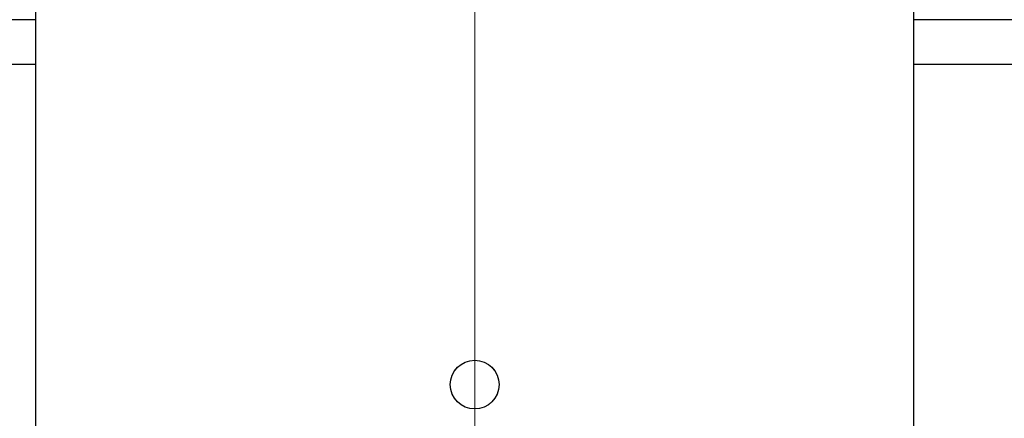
# Model space of a CAD drawing. Header units: inches. Extents: x 1 to 669, y 0 to 417.
# Tile 81 of 256: x 118.31 to 122.29, y 268.02 to 269.63. Entities that reach past the tile are written whole.
import ezdxf

# ---------------------------------------------------------------- set-up
doc = ezdxf.new("R2010")
doc.units = ezdxf.units.IN
doc.header["$LTSCALE"] = 12
doc.header["$MEASUREMENT"] = 0
doc.linetypes.add('C', pattern=[2, 1.25, -0.25, 0.25, -0.25])
doc.layers.get('0').update_dxf_attribs({"linetype": 'CONTINUOUS'})
doc.layers.add('C', color=4, linetype='C', lineweight=13)
doc.layers.add('X', color=1, linetype='CONTINUOUS')

# ---------------------------------------------------------------- blocks, each defined once
blk = doc.blocks.new('GASTRAIN')
at = {"layer": 'X', "lineweight": 0}
blk.add_circle((85.3612, 280.8628), 0.0984, dxfattribs=at)

msp = doc.modelspace()

# ---------------------------------------------------------------- linework, layer by layer
at = {"layer": 'C'}
msp.add_line((120.1511, 277.63662), (120.1511, 163.62097), dxfattribs=at)
at = {"layer": 'X'}
for p, q in [((118.37945, 265.74617), (118.37945, 270.6005)), ((121.92275, 270.6005), (121.92275, 265.74617)), ((118.37945, 269.62527), (113.2136, 269.62527)), ((127.0886, 269.62527), (121.92275, 269.62527)), ((110.9691, 269.44597), (118.37945, 269.44597)), ((121.92275, 269.44597), (127.1479, 269.44597))]:
    msp.add_line(p, q, dxfattribs=at)
msp.add_circle((120.1511, 268.15365), 0.09843, dxfattribs=at)

# ---------------------------------------------------------------- block references
msp.add_blockref('GASTRAIN', (34.78985, -12.70915))

doc.saveas('drawing.dxf')
